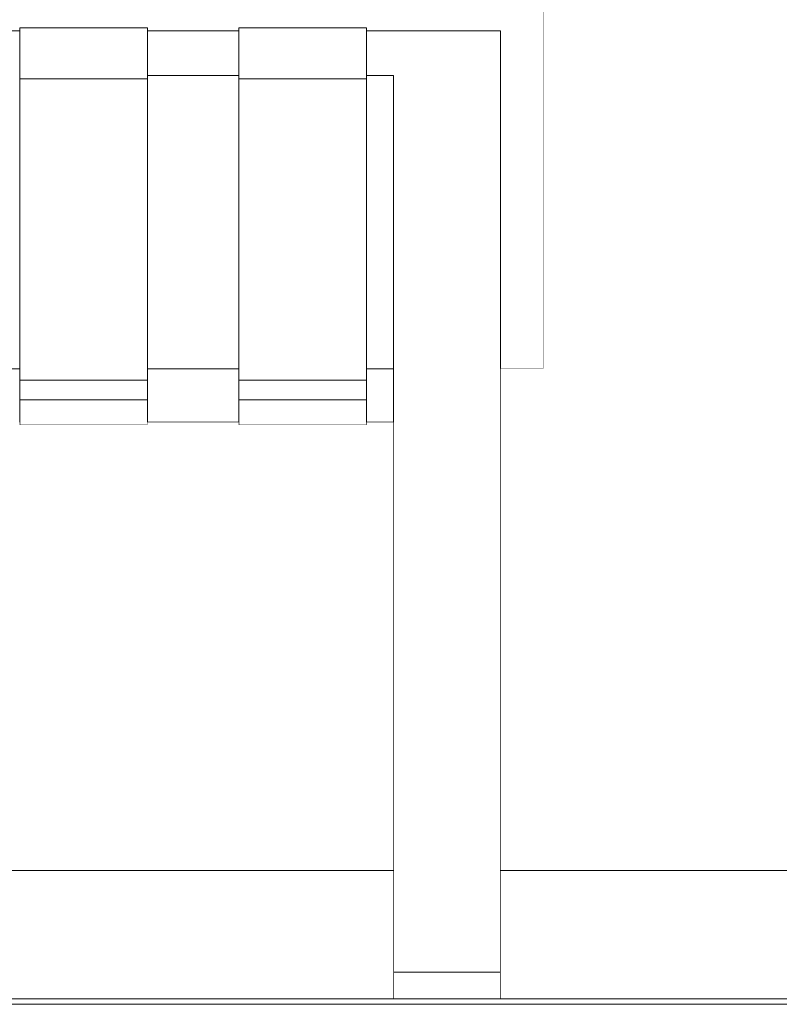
# Model space of a CAD drawing. Header units: millimetres. Extents: x -30280 to 100171, y -17460 to 4378.
# Tile 214 of 256: x 76122 to 76405, y -9810 to -9442. Entities that reach past the tile are written whole.
import ezdxf

# ---------------------------------------------------------------- set-up
doc = ezdxf.new("R2010")
doc.units = ezdxf.units.MM
doc.header["$MEASUREMENT"] = 0
doc.linetypes.add('Wipeout_Contour', pattern=[1000, 0, -1000])
for name, color, linetype in [('Nuevo_09_EI_Mobiliari general', 7, 'Continuous'), ('Nuevo_14_PAV_Soft Light Grey 0554', 7, 'Continuous'), ('Nuevo_Ventanas Archicad', 7, 'Continuous')]:
    doc.layers.add(name, color=color, linetype=linetype)
for name, color, linetype, lineweight in [('Nuevo_09_EI_Mobiliari general_Pluma_Nº__1', 7, 'Continuous', 5), ('Nuevo_14_PAV_Soft Light Grey 0554_Pluma_Nº__29', 7, 'Continuous', 20), ('Nuevo_Ventanas Archicad_Pluma_Nº__1', 7, 'Continuous', 5)]:
    doc.layers.add(name, color=color, linetype=linetype, lineweight=lineweight)

# ---------------------------------------------------------------- blocks, each defined once
blk = doc.blocks.new('Elem Sección_286_3', base_point=(91863.52, -13459.98))
at = {"color": 254, "linetype": 'Wipeout_Contour', "lineweight": 0, "ltscale": 307126.77533}
blk.add_wipeout([(76169.61, -9508.54), (76169.61, -9572.72), (76203.67, -9572.72), (76203.67, -9508.54)], dxfattribs=at).dxf.layer = 'Nuevo_09_EI_Mobiliari general'
at = {"color": 254, "linetype": 'Wipeout_Contour', "lineweight": 0, "ltscale": 307403.516767}
blk.add_wipeout([(76251.36, -9508.54), (76251.36, -9572.72), (76261.36, -9572.72), (76261.36, -9508.54)], dxfattribs=at).dxf.layer = 'Nuevo_09_EI_Mobiliari general'
at = {"color": 254, "linetype": 'Wipeout_Contour', "lineweight": 0, "ltscale": 307613.877907}
blk.add_wipeout([(76301.36, -9508.54), (76301.36, -9572.72), (76317.36, -9572.72), (76317.36, -9508.54)], dxfattribs=at).dxf.layer = 'Nuevo_09_EI_Mobiliari general'
at = {"color": 254, "linetype": 'Wipeout_Contour', "lineweight": 0, "ltscale": 306821.004841}
blk.add_wipeout([(76121.91, -9572.72), (76087.85, -9572.72), (76087.85, -9583.77), (76121.91, -9583.77)], dxfattribs=at).dxf.layer = 'Nuevo_09_EI_Mobiliari general'
at = {"color": 254, "linetype": 'Wipeout_Contour', "lineweight": 0, "ltscale": 306828.225603}
blk.add_wipeout([(76087.85, -9592.73), (76121.91, -9592.73), (76121.91, -9592.65), (76087.85, -9592.65)], dxfattribs=at).dxf.layer = 'Nuevo_09_EI_Mobiliari general'
at = {"color": 254, "linetype": 'Wipeout_Contour', "lineweight": 0, "ltscale": 307152.693976}
blk.add_wipeout([(76203.67, -9592.65), (76169.61, -9592.65), (76169.61, -9592.73), (76203.67, -9592.73)], dxfattribs=at).dxf.layer = 'Nuevo_09_EI_Mobiliari general'
at = {"color": 254, "linetype": 'Wipeout_Contour', "lineweight": 0, "ltscale": 3979395.991536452}
blk.add_wipeout([(75565.36, -9439.34), (75565.36, -9508.54), (75581.36, -9508.54), (75581.36, -9446.58), (75631.36, -9446.58), (75631.36, -9445.52), (75679.06, -9445.52), (75679.06, -9446.58), (75713.12, -9446.58), (75713.12, -9445.52), (75760.81, -9445.52), (75760.81, -9446.58), (75794.88, -9446.58), (75794.88, -9445.52), (75842.57, -9445.52), (75842.57, -9446.58), (75876.64, -9446.58), (75876.64, -9445.52), (75924.33, -9445.52), (75924.33, -9446.58), (75958.4, -9446.58), (75958.4, -9445.52), (76006.09, -9445.52), (76006.09, -9446.58), (76040.16, -9446.58), (76040.16, -9445.52), (76087.85, -9445.52), (76087.85, -9446.58), (76121.91, -9446.58), (76121.91, -9445.52), (76169.61, -9445.52), (76169.61, -9446.58), (76203.67, -9446.58), (76203.67, -9445.52), (76251.36, -9445.52), (76251.36, -9446.58), (76301.36, -9446.58), (76301.36, -9508.54), (76317.36, -9508.54), (76317.36, -9439.34), (76316.82, -9438.27), (76315.22, -9437.27), (76312.68, -9436.41), (76309.36, -9435.75), (76305.5, -9435.34), (76301.36, -9435.2), (75581.36, -9435.2), (75577.22, -9435.34), (75573.36, -9435.75), (75570.05, -9436.41), (75567.51, -9437.27), (75565.91, -9438.27)], dxfattribs=at).dxf.layer = 'Nuevo_09_EI_Mobiliari general'
at = {"color": 254, "linetype": 'Wipeout_Contour', "lineweight": 0, "ltscale": 307145.48085}
blk.add_wipeout([(76169.61, -9583.77), (76203.67, -9583.77), (76203.67, -9572.72), (76169.61, -9572.72)], dxfattribs=at).dxf.layer = 'Nuevo_09_EI_Mobiliari general'
at = {"color": 254, "linetype": 'Wipeout_Contour', "lineweight": 0, "ltscale": 306824.1161}
blk.add_wipeout([(76087.85, -9583.77), (76087.85, -9585.18), (76121.91, -9585.18), (76121.91, -9583.77)], dxfattribs=at).dxf.layer = 'Nuevo_09_EI_Mobiliari general'
at = {"layer": 'Nuevo_09_EI_Mobiliari general_Pluma_Nº__1', "color": 7, "linetype": 'Continuous', "lineweight": 5}
for p, q in [((76317.36, -9508.54), (76317.36, -9439.34)), ((76317.36, -9572.72), (76317.36, -9508.54))]:
    blk.add_line(p, q, dxfattribs=at)
at = {"color": 254, "linetype": 'Wipeout_Contour', "lineweight": 0, "ltscale": 307080.422398}
blk.add_wipeout([(76169.61, -9446.58), (76169.61, -9447.35), (76203.67, -9447.35), (76203.67, -9446.58)], dxfattribs=at).dxf.layer = 'Nuevo_09_EI_Mobiliari general'
at = {"color": 254, "linetype": 'Wipeout_Contour', "lineweight": 0, "ltscale": 307456.447373}
blk.add_wipeout([(76301.36, -9446.58), (76261.36, -9446.58), (76261.36, -9447.35), (76301.36, -9447.35)], dxfattribs=at).dxf.layer = 'Nuevo_09_EI_Mobiliari general'
at = {"color": 254, "linetype": 'Wipeout_Contour', "lineweight": 0, "ltscale": 306775.122974}
blk.add_wipeout([(76087.85, -9463.3), (76087.85, -9508.54), (76121.91, -9508.54), (76121.91, -9463.3)], dxfattribs=at).dxf.layer = 'Nuevo_09_EI_Mobiliari general'
at = {"color": 254, "linetype": 'Wipeout_Contour', "lineweight": 0, "ltscale": 307099.647445}
blk.add_wipeout([(76169.61, -9463.3), (76169.61, -9508.54), (76203.67, -9508.54), (76203.67, -9463.3)], dxfattribs=at).dxf.layer = 'Nuevo_09_EI_Mobiliari general'
at = {"color": 254, "linetype": 'Wipeout_Contour', "lineweight": 0, "ltscale": 307376.413308}
blk.add_wipeout([(76251.36, -9463.3), (76251.36, -9508.54), (76261.36, -9508.54), (76261.36, -9463.3)], dxfattribs=at).dxf.layer = 'Nuevo_09_EI_Mobiliari general'
at = {"color": 254, "linetype": 'Wipeout_Contour', "lineweight": 0, "ltscale": 306826.336478}
blk.add_wipeout([(76087.85, -9592.65), (76121.91, -9592.65), (76121.91, -9585.18), (76087.85, -9585.18)], dxfattribs=at).dxf.layer = 'Nuevo_09_EI_Mobiliari general'
at = {"color": 254, "linetype": 'Wipeout_Contour', "lineweight": 0, "ltscale": 307148.588816}
blk.add_wipeout([(76169.61, -9585.18), (76203.67, -9585.18), (76203.67, -9583.77), (76169.61, -9583.77)], dxfattribs=at).dxf.layer = 'Nuevo_09_EI_Mobiliari general'
at = {"color": 254, "linetype": 'Wipeout_Contour', "lineweight": 0, "ltscale": 307083.019328}
blk.add_wipeout([(76203.67, -9447.35), (76169.61, -9447.35), (76169.61, -9457.13), (76203.67, -9457.13)], dxfattribs=at).dxf.layer = 'Nuevo_09_EI_Mobiliari general'
at = {"color": 254, "linetype": 'Wipeout_Contour', "lineweight": 0, "ltscale": 307459.041115}
blk.add_wipeout([(76301.36, -9447.35), (76261.36, -9447.35), (76261.36, -9457.13), (76301.36, -9457.13)], dxfattribs=at).dxf.layer = 'Nuevo_09_EI_Mobiliari general'
at = {"color": 254, "linetype": 'Wipeout_Contour', "lineweight": 0, "ltscale": 307150.806835}
blk.add_wipeout([(76203.67, -9585.18), (76169.61, -9585.18), (76169.61, -9592.65), (76203.67, -9592.65)], dxfattribs=at).dxf.layer = 'Nuevo_09_EI_Mobiliari general'
at = {"layer": 'Nuevo_09_EI_Mobiliari general_Pluma_Nº__1', "color": 7, "linetype": 'Continuous', "lineweight": 5}
blk.add_line((76301.36, -9446.58), (76301.36, -9447.35), dxfattribs=at)
at = {"color": 254, "linetype": 'Wipeout_Contour', "lineweight": 0, "ltscale": 306917.736672}
blk.add_wipeout([(76169.61, -9445.52), (76121.91, -9445.52), (76121.91, -9446.74), (76169.61, -9446.74)], dxfattribs=at).dxf.layer = 'Nuevo_09_EI_Mobiliari general'
at = {"color": 254, "linetype": 'Wipeout_Contour', "lineweight": 0, "ltscale": 307357.205567}
blk.add_wipeout([(76261.36, -9446.58), (76251.36, -9446.58), (76251.36, -9447.35), (76261.36, -9447.35)], dxfattribs=at).dxf.layer = 'Nuevo_09_EI_Mobiliari general'
at = {"color": 254, "linetype": 'Wipeout_Contour', "lineweight": 0, "ltscale": 307085.718831}
blk.add_wipeout([(76169.61, -9457.13), (76169.61, -9458.32), (76203.67, -9458.32), (76203.67, -9457.13)], dxfattribs=at).dxf.layer = 'Nuevo_09_EI_Mobiliari general'
at = {"color": 254, "linetype": 'Wipeout_Contour', "lineweight": 0, "ltscale": 307461.737317}
blk.add_wipeout([(76301.36, -9457.13), (76261.36, -9457.13), (76261.36, -9458.32), (76301.36, -9458.32)], dxfattribs=at).dxf.layer = 'Nuevo_09_EI_Mobiliari general'
at = {"color": 254, "linetype": 'Wipeout_Contour', "lineweight": 0, "ltscale": 306988.606047}
blk.add_wipeout([(76169.61, -9584.34), (76121.91, -9584.34), (76121.91, -9593.62), (76169.61, -9593.62)], dxfattribs=at).dxf.layer = 'Nuevo_09_EI_Mobiliari general'
at = {"color": 254, "linetype": 'Wipeout_Contour', "lineweight": 0, "ltscale": 307087.24012}
blk.add_wipeout([(76203.67, -9458.32), (76169.61, -9458.32), (76169.61, -9463.3), (76203.67, -9463.3)], dxfattribs=at).dxf.layer = 'Nuevo_09_EI_Mobiliari general'
at = {"color": 254, "linetype": 'Wipeout_Contour', "lineweight": 0, "ltscale": 307463.25676}
blk.add_wipeout([(76261.36, -9463.3), (76301.36, -9463.3), (76301.36, -9458.32), (76261.36, -9458.32)], dxfattribs=at).dxf.layer = 'Nuevo_09_EI_Mobiliari general'
at = {"color": 254, "linetype": 'Wipeout_Contour', "lineweight": 0, "ltscale": 306984.467745}
blk.add_wipeout([(76121.91, -9584.34), (76169.61, -9584.34), (76169.61, -9577.05), (76121.91, -9577.05)], dxfattribs=at).dxf.layer = 'Nuevo_09_EI_Mobiliari general'
at = {"color": 254, "linetype": 'Wipeout_Contour', "lineweight": 0, "ltscale": 306990.958058}
blk.add_wipeout([(76169.61, -9593.62), (76121.91, -9593.62), (76121.91, -9593.75), (76169.61, -9593.75)], dxfattribs=at).dxf.layer = 'Nuevo_09_EI_Mobiliari general'
at = {"layer": 'Nuevo_09_EI_Mobiliari general_Pluma_Nº__1', "color": 7, "linetype": 'Continuous', "lineweight": 5}
for p, q in [((76301.36, -9447.35), (76301.36, -9457.13)), ((76301.36, -9457.13), (76301.36, -9458.32)), ((76121.91, -9584.34), (76121.91, -9593.62)), ((76169.61, -9584.34), (76121.91, -9584.34)), ((76169.61, -9584.34), (76169.61, -9593.62)), ((76121.91, -9593.62), (76121.91, -9593.75)), ((76169.61, -9593.75), (76121.91, -9593.75)), ((76169.61, -9593.62), (76169.61, -9593.75))]:
    blk.add_line(p, q, dxfattribs=at)
at = {"color": 254, "linetype": 'Wipeout_Contour', "lineweight": 0, "ltscale": 306920.645471}
blk.add_wipeout([(76169.61, -9446.74), (76121.91, -9446.74), (76121.91, -9457.33), (76169.61, -9457.33)], dxfattribs=at).dxf.layer = 'Nuevo_09_EI_Mobiliari general'
at = {"color": 254, "linetype": 'Wipeout_Contour', "lineweight": 0, "ltscale": 307359.800186}
blk.add_wipeout([(76261.36, -9447.35), (76251.36, -9447.35), (76251.36, -9457.13), (76261.36, -9457.13)], dxfattribs=at).dxf.layer = 'Nuevo_09_EI_Mobiliari general'
at = {"color": 254, "linetype": 'Wipeout_Contour', "lineweight": 0, "ltscale": 307469.569677}
blk.add_wipeout([(76261.36, -9483.93), (76301.36, -9483.93), (76301.36, -9463.3), (76261.36, -9463.3)], dxfattribs=at).dxf.layer = 'Nuevo_09_EI_Mobiliari general'
at = {"layer": 'Nuevo_09_EI_Mobiliari general_Pluma_Nº__1', "color": 7, "linetype": 'Continuous', "lineweight": 5}
for p, q in [((76121.91, -9445.52), (76121.91, -9446.74)), ((76169.61, -9445.52), (76121.91, -9445.52)), ((76169.61, -9445.52), (76169.61, -9446.74)), ((76121.91, -9446.58), (76087.85, -9446.58)), ((76301.36, -9446.58), (76261.36, -9446.58)), ((76301.36, -9458.32), (76301.36, -9463.3))]:
    blk.add_line(p, q, dxfattribs=at)
at = {"color": 254, "linetype": 'Wipeout_Contour', "lineweight": 0, "ltscale": 307242.284562}
blk.add_wipeout([(76251.36, -9445.52), (76203.67, -9445.52), (76203.67, -9446.74), (76251.36, -9446.74)], dxfattribs=at).dxf.layer = 'Nuevo_09_EI_Mobiliari general'
at = {"color": 254, "linetype": 'Wipeout_Contour', "lineweight": 0, "ltscale": 306923.717104}
blk.add_wipeout([(76169.61, -9457.33), (76121.91, -9457.33), (76121.91, -9459.21), (76169.61, -9459.21)], dxfattribs=at).dxf.layer = 'Nuevo_09_EI_Mobiliari general'
at = {"color": 254, "linetype": 'Wipeout_Contour', "lineweight": 0, "ltscale": 307362.497272}
blk.add_wipeout([(76261.36, -9457.13), (76251.36, -9457.13), (76251.36, -9458.32), (76261.36, -9458.32)], dxfattribs=at).dxf.layer = 'Nuevo_09_EI_Mobiliari general'
at = {"color": 254, "linetype": 'Wipeout_Contour', "lineweight": 0, "ltscale": 307478.507791}
blk.add_wipeout([(76261.36, -9499.53), (76301.36, -9499.53), (76301.36, -9483.93), (76261.36, -9483.93)], dxfattribs=at).dxf.layer = 'Nuevo_09_EI_Mobiliari general'
at = {"layer": 'Nuevo_09_EI_Mobiliari general_Pluma_Nº__1', "color": 7, "linetype": 'Continuous', "lineweight": 5}
for p, q in [((76121.91, -9446.74), (76121.91, -9457.33)), ((76169.61, -9446.74), (76169.61, -9457.33)), ((76301.36, -9463.3), (76301.36, -9483.93))]:
    blk.add_line(p, q, dxfattribs=at)
at = {"color": 254, "linetype": 'Wipeout_Contour', "lineweight": 0, "ltscale": 306925.483036}
blk.add_wipeout([(76121.91, -9464.49), (76169.61, -9464.49), (76169.61, -9459.21), (76121.91, -9459.21)], dxfattribs=at).dxf.layer = 'Nuevo_09_EI_Mobiliari general'
at = {"color": 254, "linetype": 'Wipeout_Contour', "lineweight": 0, "ltscale": 307364.017156}
blk.add_wipeout([(76251.36, -9458.32), (76251.36, -9463.3), (76261.36, -9463.3), (76261.36, -9458.32)], dxfattribs=at).dxf.layer = 'Nuevo_09_EI_Mobiliari general'
at = {"color": 254, "linetype": 'Wipeout_Contour', "lineweight": 0, "ltscale": 307487.628345}
blk.add_wipeout([(76261.36, -9520.82), (76301.36, -9520.82), (76301.36, -9499.53), (76261.36, -9499.53)], dxfattribs=at).dxf.layer = 'Nuevo_09_EI_Mobiliari general'
at = {"layer": 'Nuevo_09_EI_Mobiliari general_Pluma_Nº__1', "color": 7, "linetype": 'Continuous', "lineweight": 5}
for p, q in [((76121.91, -9457.33), (76121.91, -9459.21)), ((76169.61, -9457.33), (76169.61, -9459.21)), ((76261.36, -9463.3), (76261.36, -9483.93)), ((76261.36, -9483.93), (76261.36, -9499.53)), ((76301.36, -9483.93), (76301.36, -9499.53))]:
    blk.add_line(p, q, dxfattribs=at)
at = {"color": 254, "linetype": 'Wipeout_Contour', "lineweight": 0, "ltscale": 307245.190289}
blk.add_wipeout([(76251.36, -9446.74), (76203.67, -9446.74), (76203.67, -9457.33), (76251.36, -9457.33)], dxfattribs=at).dxf.layer = 'Nuevo_09_EI_Mobiliari general'
at = {"color": 254, "linetype": 'Wipeout_Contour', "lineweight": 0, "ltscale": 306954.716729}
blk.add_wipeout([(76121.91, -9464.49), (76121.91, -9577.05), (76169.61, -9577.05), (76169.61, -9464.49)], dxfattribs=at).dxf.layer = 'Nuevo_09_EI_Mobiliari general'
at = {"color": 254, "linetype": 'Wipeout_Contour', "lineweight": 0, "ltscale": 307499.537052}
blk.add_wipeout([(76261.36, -9520.82), (76261.36, -9547.6), (76301.36, -9547.6), (76301.36, -9520.82)], dxfattribs=at).dxf.layer = 'Nuevo_09_EI_Mobiliari general'
at = {"layer": 'Nuevo_09_EI_Mobiliari general_Pluma_Nº__1', "color": 7, "linetype": 'Continuous', "lineweight": 5}
for p, q in [((76203.67, -9445.52), (76203.67, -9446.74)), ((76251.36, -9445.52), (76203.67, -9445.52)), ((76251.36, -9445.52), (76251.36, -9446.74)), ((76203.67, -9446.58), (76169.61, -9446.58)), ((76261.36, -9446.58), (76251.36, -9446.58)), ((76121.91, -9459.21), (76121.91, -9464.49)), ((76169.61, -9459.21), (76169.61, -9464.49)), ((76169.61, -9464.49), (76121.91, -9464.49)), ((76121.91, -9464.49), (76121.91, -9577.05)), ((76169.61, -9577.05), (76169.61, -9464.49)), ((76261.36, -9499.53), (76261.36, -9520.82)), ((76301.36, -9499.53), (76301.36, -9520.82)), ((76087.85, -9572.72), (76121.91, -9572.72)), ((76121.91, -9577.05), (76121.91, -9584.34)), ((76121.91, -9577.05), (76169.61, -9577.05)), ((76169.61, -9577.05), (76169.61, -9584.34))]:
    blk.add_line(p, q, dxfattribs=at)
at = {"color": 254, "linetype": 'Wipeout_Contour', "lineweight": 0, "ltscale": 307248.258677}
blk.add_wipeout([(76251.36, -9457.33), (76203.67, -9457.33), (76203.67, -9459.21), (76251.36, -9459.21)], dxfattribs=at).dxf.layer = 'Nuevo_09_EI_Mobiliari general'
at = {"color": 254, "linetype": 'Wipeout_Contour', "lineweight": 0, "ltscale": 307514.140345}
blk.add_wipeout([(76301.36, -9547.6), (76261.36, -9547.6), (76261.36, -9579.6), (76301.36, -9579.6)], dxfattribs=at).dxf.layer = 'Nuevo_09_EI_Mobiliari general'
at = {"layer": 'Nuevo_09_EI_Mobiliari general_Pluma_Nº__1', "color": 7, "linetype": 'Continuous', "lineweight": 5}
for p, q in [((76203.67, -9446.74), (76203.67, -9457.33)), ((76251.36, -9446.74), (76251.36, -9457.33)), ((76261.36, -9520.82), (76261.36, -9547.6)), ((76301.36, -9520.82), (76301.36, -9547.6)), ((76301.36, -9572.72), (76317.36, -9572.72))]:
    blk.add_line(p, q, dxfattribs=at)
at = {"color": 254, "linetype": 'Wipeout_Contour', "lineweight": 0, "ltscale": 307250.022744}
blk.add_wipeout([(76203.67, -9459.21), (76203.67, -9464.49), (76251.36, -9464.49), (76251.36, -9459.21)], dxfattribs=at).dxf.layer = 'Nuevo_09_EI_Mobiliari general'
at = {"color": 254, "linetype": 'Wipeout_Contour', "lineweight": 0, "ltscale": 307531.322264}
blk.add_wipeout([(76261.36, -9616.53), (76301.36, -9616.53), (76301.36, -9579.6), (76261.36, -9579.6)], dxfattribs=at).dxf.layer = 'Nuevo_09_EI_Mobiliari general'
at = {"layer": 'Nuevo_09_EI_Mobiliari general_Pluma_Nº__1', "color": 7, "linetype": 'Continuous', "lineweight": 5}
for p, q in [((76203.67, -9457.33), (76203.67, -9459.21)), ((76251.36, -9457.33), (76251.36, -9459.21)), ((76301.36, -9547.6), (76301.36, -9579.6))]:
    blk.add_line(p, q, dxfattribs=at)
at = {"color": 254, "linetype": 'Wipeout_Contour', "lineweight": 0, "ltscale": 307422.205447}
blk.add_wipeout([(76251.36, -9572.72), (76251.36, -9583.77), (76261.36, -9583.77), (76261.36, -9572.72)], dxfattribs=at).dxf.layer = 'Nuevo_09_EI_Mobiliari general'
at = {"color": 254, "linetype": 'Wipeout_Contour', "lineweight": 0, "ltscale": 307429.412074}
blk.add_wipeout([(76251.36, -9592.65), (76251.36, -9592.73), (76261.36, -9592.73), (76261.36, -9592.65)], dxfattribs=at).dxf.layer = 'Nuevo_09_EI_Mobiliari general'
at = {"color": 254, "linetype": 'Wipeout_Contour', "lineweight": 0, "ltscale": 307545.451944}
blk.add_wipeout([(76301.36, -9616.53), (76261.36, -9616.53), (76261.36, -9636.13), (76301.36, -9636.13)], dxfattribs=at).dxf.layer = 'Nuevo_09_EI_Mobiliari general'
at = {"layer": 'Nuevo_09_EI_Mobiliari general_Pluma_Nº__1', "color": 7, "linetype": 'Continuous', "lineweight": 5}
for p, q in [((76261.36, -9547.6), (76261.36, -9579.6)), ((76301.36, -9579.6), (76301.36, -9616.53))]:
    blk.add_line(p, q, dxfattribs=at)
at = {"color": 254, "linetype": 'Wipeout_Contour', "lineweight": 0, "ltscale": 307425.310625}
blk.add_wipeout([(76251.36, -9583.77), (76251.36, -9585.18), (76261.36, -9585.18), (76261.36, -9583.77)], dxfattribs=at).dxf.layer = 'Nuevo_09_EI_Mobiliari general'
at = {"color": 254, "linetype": 'Wipeout_Contour', "lineweight": 0, "ltscale": 307551.604226}
blk.add_wipeout([(76301.36, -9636.13), (76261.36, -9636.13), (76261.36, -9641.09), (76301.36, -9641.09)], dxfattribs=at).dxf.layer = 'Nuevo_09_EI_Mobiliari general'
at = {"layer": 'Nuevo_09_EI_Mobiliari general_Pluma_Nº__1', "color": 7, "linetype": 'Continuous', "lineweight": 5}
for p, q in [((76261.36, -9616.53), (76261.36, -9636.13)), ((76301.36, -9616.53), (76301.36, -9636.13))]:
    blk.add_line(p, q, dxfattribs=at)
at = {"color": 254, "linetype": 'Wipeout_Contour', "lineweight": 0, "ltscale": 307427.526623}
blk.add_wipeout([(76251.36, -9585.18), (76251.36, -9592.65), (76261.36, -9592.65), (76261.36, -9585.18)], dxfattribs=at).dxf.layer = 'Nuevo_09_EI_Mobiliari general'
at = {"color": 254, "linetype": 'Wipeout_Contour', "lineweight": 0, "ltscale": 307554.075999}
blk.add_wipeout([(76301.36, -9641.09), (76261.36, -9641.09), (76261.36, -9645.99), (76301.36, -9645.99)], dxfattribs=at).dxf.layer = 'Nuevo_09_EI_Mobiliari general'
at = {"layer": 'Nuevo_09_EI_Mobiliari general_Pluma_Nº__1', "color": 7, "linetype": 'Continuous', "lineweight": 5}
for p, q in [((76261.36, -9579.6), (76261.36, -9616.53)), ((76261.36, -9636.13), (76261.36, -9641.09)), ((76301.36, -9636.13), (76301.36, -9641.09))]:
    blk.add_line(p, q, dxfattribs=at)
at = {"color": 254, "linetype": 'Wipeout_Contour', "lineweight": 0, "ltscale": 307313.079093}
blk.add_wipeout([(76251.36, -9584.34), (76203.67, -9584.34), (76203.67, -9593.62), (76251.36, -9593.62)], dxfattribs=at).dxf.layer = 'Nuevo_09_EI_Mobiliari general'
at = {"color": 254, "linetype": 'Wipeout_Contour', "lineweight": 0, "ltscale": 307556.319303}
blk.add_wipeout([(76301.36, -9645.99), (76261.36, -9645.99), (76261.36, -9650.03), (76301.36, -9650.03)], dxfattribs=at).dxf.layer = 'Nuevo_09_EI_Mobiliari general'
at = {"layer": 'Nuevo_09_EI_Mobiliari general_Pluma_Nº__1', "color": 7, "linetype": 'Continuous', "lineweight": 5}
for p, q in [((76261.36, -9641.09), (76261.36, -9645.99)), ((76301.36, -9641.09), (76301.36, -9645.99))]:
    blk.add_line(p, q, dxfattribs=at)
at = {"color": 254, "linetype": 'Wipeout_Contour', "lineweight": 0, "ltscale": 307308.945161}
blk.add_wipeout([(76203.67, -9584.34), (76251.36, -9584.34), (76251.36, -9577.05), (76203.67, -9577.05)], dxfattribs=at).dxf.layer = 'Nuevo_09_EI_Mobiliari general'
at = {"color": 254, "linetype": 'Wipeout_Contour', "lineweight": 0, "ltscale": 307315.428621}
blk.add_wipeout([(76251.36, -9593.62), (76203.67, -9593.62), (76203.67, -9593.75), (76251.36, -9593.75)], dxfattribs=at).dxf.layer = 'Nuevo_09_EI_Mobiliari general'
at = {"color": 254, "linetype": 'Wipeout_Contour', "lineweight": 0, "ltscale": 307566.926445}
blk.add_wipeout([(76261.36, -9650.03), (76261.36, -9688.18), (76301.36, -9688.18), (76301.36, -9650.03)], dxfattribs=at).dxf.layer = 'Nuevo_09_EI_Mobiliari general'
at = {"layer": 'Nuevo_09_EI_Mobiliari general_Pluma_Nº__1', "color": 7, "linetype": 'Continuous', "lineweight": 5}
for p, q in [((76203.67, -9584.34), (76203.67, -9593.62)), ((76251.36, -9584.34), (76203.67, -9584.34)), ((76251.36, -9584.34), (76251.36, -9593.62)), ((76203.67, -9592.73), (76169.61, -9592.73)), ((76261.36, -9592.73), (76251.36, -9592.73)), ((76203.67, -9593.62), (76203.67, -9593.75)), ((76251.36, -9593.75), (76203.67, -9593.75)), ((76251.36, -9593.62), (76251.36, -9593.75)), ((76261.36, -9645.99), (76261.36, -9650.03)), ((76301.36, -9645.99), (76301.36, -9650.03))]:
    blk.add_line(p, q, dxfattribs=at)
at = {"color": 254, "linetype": 'Wipeout_Contour', "lineweight": 0, "ltscale": 307279.225562}
blk.add_wipeout([(76203.67, -9577.05), (76251.36, -9577.05), (76251.36, -9464.49), (76203.67, -9464.49)], dxfattribs=at).dxf.layer = 'Nuevo_09_EI_Mobiliari general'
at = {"color": 254, "linetype": 'Wipeout_Contour', "lineweight": 0, "ltscale": 307584.822894}
blk.add_wipeout([(76301.36, -9688.18), (76261.36, -9688.18), (76261.36, -9721.07), (76301.36, -9721.07)], dxfattribs=at).dxf.layer = 'Nuevo_09_EI_Mobiliari general'
at = {"layer": 'Nuevo_09_EI_Mobiliari general_Pluma_Nº__1', "color": 7, "linetype": 'Continuous', "lineweight": 5}
for p, q in [((76203.67, -9459.21), (76203.67, -9464.49)), ((76251.36, -9459.21), (76251.36, -9464.49)), ((76203.67, -9463.3), (76169.61, -9463.3)), ((76261.36, -9463.3), (76251.36, -9463.3)), ((76251.36, -9464.49), (76203.67, -9464.49)), ((76203.67, -9464.49), (76203.67, -9577.05)), ((76251.36, -9577.05), (76251.36, -9464.49)), ((76169.61, -9572.72), (76203.67, -9572.72)), ((76251.36, -9572.72), (76261.36, -9572.72)), ((76203.67, -9577.05), (76203.67, -9584.34)), ((76203.67, -9577.05), (76251.36, -9577.05)), ((76251.36, -9577.05), (76251.36, -9584.34)), ((76261.36, -9650.03), (76261.36, -9688.18)), ((76301.36, -9650.03), (76301.36, -9688.18))]:
    blk.add_line(p, q, dxfattribs=at)
at = {"color": 254, "linetype": 'Wipeout_Contour', "lineweight": 0, "ltscale": 307600.048567}
blk.add_wipeout([(76261.36, -9748.41), (76301.36, -9748.41), (76301.36, -9721.07), (76261.36, -9721.07)], dxfattribs=at).dxf.layer = 'Nuevo_09_EI_Mobiliari general'
at = {"layer": 'Nuevo_09_EI_Mobiliari general_Pluma_Nº__1', "color": 7, "linetype": 'Continuous', "lineweight": 5}
for p, q in [((76261.36, -9688.18), (76261.36, -9721.07)), ((76301.36, -9688.18), (76301.36, -9721.07))]:
    blk.add_line(p, q, dxfattribs=at)
at = {"color": 254, "linetype": 'Wipeout_Contour', "lineweight": 0, "ltscale": 307612.436483}
blk.add_wipeout([(76261.36, -9769.95), (76301.36, -9769.95), (76301.36, -9748.41), (76261.36, -9748.41)], dxfattribs=at).dxf.layer = 'Nuevo_09_EI_Mobiliari general'
at = {"layer": 'Nuevo_09_EI_Mobiliari general_Pluma_Nº__1', "color": 7, "linetype": 'Continuous', "lineweight": 5}
for p, q in [((76261.36, -9721.07), (76261.36, -9748.41)), ((76301.36, -9721.07), (76301.36, -9748.41))]:
    blk.add_line(p, q, dxfattribs=at)
at = {"color": 254, "linetype": 'Wipeout_Contour', "lineweight": 0, "ltscale": 307621.849895}
blk.add_wipeout([(76261.36, -9769.95), (76261.36, -9785.47), (76301.36, -9785.47), (76301.36, -9769.95)], dxfattribs=at).dxf.layer = 'Nuevo_09_EI_Mobiliari general'
at = {"layer": 'Nuevo_09_EI_Mobiliari general_Pluma_Nº__1', "color": 7, "linetype": 'Continuous', "lineweight": 5}
for p, q in [((76261.36, -9748.41), (76261.36, -9769.95)), ((76301.36, -9748.41), (76301.36, -9769.95))]:
    blk.add_line(p, q, dxfattribs=at)
at = {"color": 254, "linetype": 'Wipeout_Contour', "lineweight": 0, "ltscale": 307628.184369}
blk.add_wipeout([(76261.36, -9794.85), (76301.36, -9794.85), (76301.36, -9785.47), (76261.36, -9785.47)], dxfattribs=at).dxf.layer = 'Nuevo_09_EI_Mobiliari general'
at = {"layer": 'Nuevo_09_EI_Mobiliari general_Pluma_Nº__1', "color": 7, "linetype": 'Continuous', "lineweight": 5}
for p, q in [((76261.36, -9769.95), (76261.36, -9785.47)), ((76301.36, -9769.95), (76301.36, -9785.47))]:
    blk.add_line(p, q, dxfattribs=at)
at = {"color": 254, "linetype": 'Wipeout_Contour', "lineweight": 0, "ltscale": 307631.369371}
blk.add_wipeout([(76261.36, -9797.98), (76301.36, -9797.98), (76301.36, -9794.85), (76261.36, -9794.85)], dxfattribs=at).dxf.layer = 'Nuevo_09_EI_Mobiliari general'
at = {"layer": 'Nuevo_09_EI_Mobiliari general_Pluma_Nº__1', "color": 7, "linetype": 'Continuous', "lineweight": 5}
for p, q in [((76261.36, -9785.47), (76261.36, -9794.85)), ((76301.36, -9785.47), (76301.36, -9794.85))]:
    blk.add_line(p, q, dxfattribs=at)
at = {"color": 254, "linetype": 'Wipeout_Contour', "lineweight": 0, "ltscale": 307632.422532}
blk.add_wipeout([(76301.36, -9797.98), (76261.36, -9797.98), (76261.36, -9798.98), (76301.36, -9798.98)], dxfattribs=at).dxf.layer = 'Nuevo_09_EI_Mobiliari general'
at = {"color": 254, "linetype": 'Wipeout_Contour', "lineweight": 0, "ltscale": 307634.970321}
blk.add_wipeout([(76261.36, -9798.98), (76261.36, -9807.98), (76301.36, -9807.98), (76301.36, -9798.98)], dxfattribs=at).dxf.layer = 'Nuevo_09_EI_Mobiliari general'
at = {"layer": 'Nuevo_09_EI_Mobiliari general_Pluma_Nº__1', "color": 7, "linetype": 'Continuous', "lineweight": 5}
for p, q in [((76261.36, -9794.85), (76261.36, -9797.98)), ((76301.36, -9794.85), (76301.36, -9797.98)), ((76261.36, -9797.98), (76261.36, -9798.98)), ((76301.36, -9797.98), (76261.36, -9797.98)), ((76301.36, -9797.98), (76301.36, -9798.98)), ((76261.36, -9798.98), (76261.36, -9807.98)), ((76301.36, -9798.98), (76301.36, -9807.98))]:
    blk.add_line(p, q, dxfattribs=at)
blk = doc.blocks.new('Elem Sección_318_3', base_point=(91863.52, -13459.98))
at = {"color": 254, "linetype": 'Wipeout_Contour', "lineweight": 0, "ltscale": 306276.194222}
blk.add_wipeout([(75621.36, -9807.98), (76261.36, -9807.98), (76261.36, -9759.98), (75621.36, -9759.98)], dxfattribs=at).dxf.layer = 'Nuevo_Ventanas Archicad'
at = {"color": 254, "linetype": 'Wipeout_Contour', "lineweight": 0, "ltscale": 308059.574229}
blk.add_wipeout([(76480.4, -9759.98), (76301.36, -9759.98), (76301.36, -9807.98), (76480.4, -9807.98)], dxfattribs=at).dxf.layer = 'Nuevo_Ventanas Archicad'
at = {"color": 254, "linetype": 'Wipeout_Contour', "lineweight": 0, "ltscale": 7743803.953411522}
blk.add_wipeout([(75508.49, -9759.98), (75581.36, -9759.98), (75581.36, -9572.72), (75565.36, -9572.72), (75565.36, -9465.33), (75565.36, -9427.32), (75565.36, -9115.01), (75565.36, -9105.4), (75565.36, -9059.76), (75565.91, -9055.67), (75567.51, -9051.85), (75569.36, -9049.46), (75569.36, -9047.89), (75570.94, -9047.89), (75573.36, -9046.05), (75577.22, -9044.47), (75581.36, -9043.93), (76301.36, -9043.93), (76305.5, -9044.47), (76309.36, -9046.05), (76311.78, -9047.89), (76313.36, -9047.89), (76313.36, -9049.46), (76315.22, -9051.85), (76316.82, -9055.67), (76317.36, -9059.76), (76317.36, -9105.4), (76317.36, -9115.01), (76317.36, -9467.64), (76317.36, -9482.6), (76317.36, -9501.04), (76317.36, -9508.54), (76317.36, -9572.72), (76301.36, -9572.72), (76301.36, -9759.98), (76480.4, -9759.98), (76480.4, -9572.72), (76464.4, -9572.72), (76464.4, -9059.76), (76464.95, -9055.67), (76466.54, -9051.85), (76468.4, -9049.46), (76468.4, -9047.89), (76469.98, -9047.89), (76472.4, -9046.05), (76476.26, -9044.47), (76480.4, -9043.93), (77200.4, -9043.93), (77204.54, -9044.47), (77208.4, -9046.05), (77210.82, -9047.89), (77212.4, -9047.89), (77212.4, -9049.46), (77214.26, -9051.85), (77215.86, -9055.67), (77216.4, -9059.76), (77216.4, -9467.64), (77216.4, -9501.04), (77216.4, -9572.72), (77200.4, -9572.72), (77200.4, -9759.98), (77392.66, -9759.98), (77392.66, -9572.72), (77376.66, -9572.72), (77376.66, -9508.54), (77376.66, -9501.04), (77376.66, -9482.6), (77376.66, -9443.87), (77376.66, -9115.01), (77376.66, -9105.4), (77376.66, -9059.76), (77377.21, -9055.67), (77378.8, -9051.85), (77380.66, -9049.46), (77380.66, -9047.89), (77382.24, -9047.89), (77384.66, -9046.05), (77388.52, -9044.47), (77392.66, -9043.93), (78112.66, -9043.93), (78116.8, -9044.47), (78120.66, -9046.05), (78123.08, -9047.89), (78124.66, -9047.89), (78124.66, -9049.46), (78126.52, -9051.85), (78128.11, -9055.67), (78128.66, -9059.76), (78128.66, -9105.4), (78128.66, -9115.01), (78128.66, -9443.87), (78128.66, -9482.6), (78128.66, -9501.04), (78128.66, -9508.54), (78128.66, -9572.72), (78112.66, -9572.72), (78112.66, -9759.98), (78598.47, -9759.98), (78598.47, -7749.98), (75508.49, -7749.98)], dxfattribs=at).dxf.layer = 'Nuevo_Ventanas Archicad'
at = {"layer": 'Nuevo_Ventanas Archicad_Pluma_Nº__1', "color": 7, "linetype": 'Continuous', "lineweight": 5}
blk.add_line((76480.4, -9759.98), (76301.36, -9759.98), dxfattribs=at)
at = {"color": 254, "linetype": 'Wipeout_Contour', "lineweight": 0, "ltscale": 2755656.434847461}
blk.add_wipeout([(75621.36, -9759.98), (76261.36, -9759.98), (76261.36, -9592.73), (76251.36, -9592.73), (76251.36, -9593.75), (76203.67, -9593.75), (76203.67, -9592.73), (76169.61, -9592.73), (76169.61, -9593.75), (76121.91, -9593.75), (76121.91, -9592.73), (76087.85, -9592.73), (76087.85, -9593.75), (76040.16, -9593.75), (76040.16, -9592.73), (76006.09, -9592.73), (76006.09, -9593.75), (75958.4, -9593.75), (75958.4, -9592.73), (75924.33, -9592.73), (75924.33, -9593.75), (75876.64, -9593.75), (75876.64, -9592.73), (75842.57, -9592.73), (75842.57, -9593.75), (75794.88, -9593.75), (75794.88, -9592.73), (75760.81, -9592.73), (75760.81, -9593.75), (75713.12, -9593.75), (75713.12, -9592.73), (75679.06, -9592.73), (75679.06, -9593.75), (75631.36, -9593.75), (75631.36, -9592.73), (75621.36, -9592.73)], dxfattribs=at).dxf.layer = 'Nuevo_Ventanas Archicad'
at = {"layer": 'Nuevo_Ventanas Archicad_Pluma_Nº__1', "color": 7, "linetype": 'Continuous', "lineweight": 5}
blk.add_line((76261.36, -9759.98), (75621.36, -9759.98), dxfattribs=at)
blk = doc.blocks.new('Elem Sección_352_3', base_point=(91863.52, -13459.98))
at = {"layer": 'Nuevo_14_PAV_Soft Light Grey 0554_Pluma_Nº__29', "color": 7, "linetype": 'Continuous', "lineweight": 20}
blk.add_line((79434.69, -9807.98), (68900.1, -9807.98), dxfattribs=at)
at = {"layer": 'Nuevo_14_PAV_Soft Light Grey 0554_Pluma_Nº__29', "color": 7, "linetype": 'Continuous', "lineweight": 20, "flags": 128}
blk.add_lwpolyline([(79472.69, -9809.98), (79362.13, -9809.98), (78772.29, -9809.98), (78767.29, -9809.98), (78737.29, -9809.98), (69370.1, -9809.98), (68900.1, -9809.98), (68875.1, -9809.98)], dxfattribs=at)

msp = doc.modelspace()

# ---------------------------------------------------------------- block references
at = {"layer": 'Nuevo_09_EI_Mobiliari general', "lineweight": 0}
msp.add_blockref('Elem Sección_286_3', (91863.52, -13459.98), dxfattribs=at)

# ---------------------------------------------------------------- next in the draw order: block references
at = {"layer": 'Nuevo_Ventanas Archicad', "lineweight": 0}
msp.add_blockref('Elem Sección_318_3', (91863.52, -13459.98), dxfattribs=at)

# ---------------------------------------------------------------- next in the draw order: block references
at = {"layer": 'Nuevo_14_PAV_Soft Light Grey 0554', "lineweight": 0}
msp.add_blockref('Elem Sección_352_3', (91863.52, -13459.98), dxfattribs=at)

doc.saveas('drawing.dxf')
